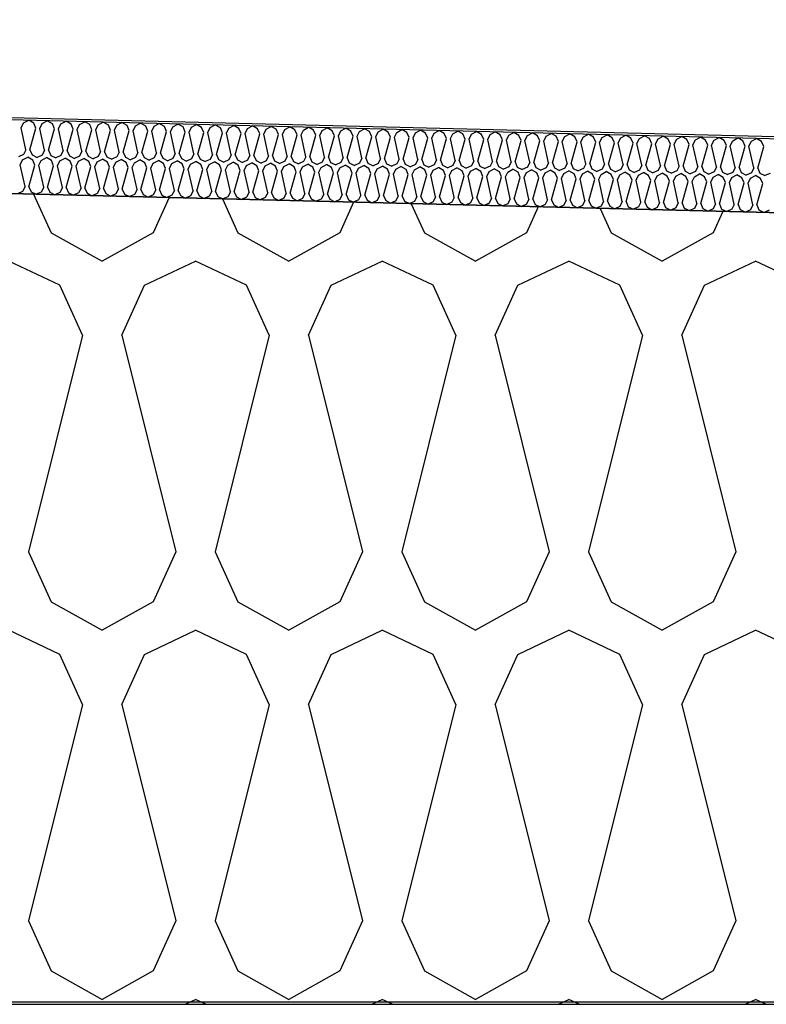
# Model space of a CAD drawing. Header units: millimetres. Extents: x -20520 to 12860, y -2780 to 10870.
# Tile 109 of 147: x -5104 to -4800, y 6472 to 6872. Entities that reach past the tile are written whole.
import ezdxf

# ---------------------------------------------------------------- set-up
doc = ezdxf.new("R2010")
doc.units = ezdxf.units.MM
doc.header["$LTSCALE"] = 0.5
doc.header["$MEASUREMENT"] = 0
doc.linetypes.add('PLINE', pattern=[0])
for name, color, linetype in [('0(Nye konstruksjoner)', 7, 'Continuous'), ('26-- Yttertak (Skravur)(Nye konstruksjoner)', 7, 'Continuous'), ('262- Taktekking (Skravur)(Nye konstruksjoner)', 7, 'Continuous'), ('858- Detaljer(Nye konstruksjoner)', 7, 'Continuous')]:
    doc.layers.add(name, color=color, linetype=linetype)
doc.linetypes.add('Membran', pattern='A,0,[2,A-2607.160 Prinsippsnitt fløy F1.Shx,S=0.253968,R=0,X=0,Y=0],-32,0', length=32)

# ---------------------------------------------------------------- blocks, each defined once
blk = doc.blocks.new('*X13')
at = {"layer": '26-- Yttertak (Skravur)(Nye konstruksjoner)', "linetype": 'PLINE'}
for p, q in [((-5098.06, 6801.19), (-5090.95, 6785.56)), ((-5043.02, 6799.82), (-5049.5, 6785.56)), ((-5021.31, 6799.27), (-5015.07, 6785.56)), ((-4967.99, 6797.94), (-4973.62, 6785.56)), ((-4944.55, 6797.35), (-4939.19, 6785.56)), ((-4892.97, 6796.06), (-4897.74, 6785.56)), ((-4867.8, 6795.44), (-4863.31, 6785.56)), ((-4817.94, 6794.19), (-4821.87, 6785.56)), ((-5090.95, 6785.56), (-5070.22, 6774)), ((-5049.5, 6785.56), (-5070.22, 6774)), ((-5015.07, 6785.56), (-4994.35, 6774)), ((-4973.62, 6785.56), (-4994.35, 6774)), ((-4939.19, 6785.56), (-4918.47, 6774)), ((-4897.74, 6785.56), (-4918.47, 6774)), ((-4863.31, 6785.56), (-4842.59, 6774)), ((-4821.87, 6785.56), (-4842.59, 6774)), ((-5087.44, 6764.19), (-5108.16, 6774)), ((-5053.01, 6764.19), (-5032.28, 6774)), ((-5011.56, 6764.19), (-5032.28, 6774)), ((-4977.13, 6764.19), (-4956.41, 6774)), ((-4935.68, 6764.19), (-4956.41, 6774)), ((-4901.25, 6764.19), (-4880.53, 6774)), ((-4859.81, 6764.19), (-4880.53, 6774)), ((-4825.37, 6764.19), (-4804.65, 6774)), ((-4783.93, 6764.19), (-4804.65, 6774)), ((-5078.2, 6743.87), (-5087.44, 6764.19)), ((-5062.25, 6743.87), (-5053.01, 6764.19)), ((-5002.32, 6743.87), (-5011.56, 6764.19)), ((-4986.37, 6743.87), (-4977.13, 6764.19)), ((-4926.44, 6743.87), (-4935.68, 6764.19)), ((-4910.5, 6743.87), (-4901.25, 6764.19)), ((-4850.56, 6743.87), (-4859.81, 6764.19)), ((-4834.62, 6743.87), (-4825.37, 6764.19)), ((-5078.2, 6743.87), (-5100.19, 6655.88)), ((-5062.25, 6743.87), (-5040.26, 6655.88)), ((-5002.32, 6743.87), (-5024.31, 6655.88)), ((-4986.37, 6743.87), (-4964.38, 6655.88)), ((-4926.44, 6743.87), (-4948.43, 6655.88)), ((-4910.5, 6743.87), (-4888.5, 6655.88)), ((-4850.56, 6743.87), (-4872.56, 6655.88)), ((-4834.62, 6743.87), (-4812.62, 6655.88)), ((-5100.19, 6655.88), (-5090.95, 6635.56)), ((-5040.26, 6655.88), (-5049.5, 6635.56)), ((-5024.31, 6655.88), (-5015.07, 6635.56)), ((-4964.38, 6655.88), (-4973.62, 6635.56)), ((-4948.43, 6655.88), (-4939.19, 6635.56)), ((-4888.5, 6655.88), (-4897.74, 6635.56)), ((-4872.56, 6655.88), (-4863.31, 6635.56)), ((-4812.62, 6655.88), (-4821.87, 6635.56)), ((-5090.95, 6635.56), (-5070.22, 6624)), ((-5049.5, 6635.56), (-5070.22, 6624)), ((-5015.07, 6635.56), (-4994.35, 6624)), ((-4973.62, 6635.56), (-4994.35, 6624)), ((-4939.19, 6635.56), (-4918.47, 6624)), ((-4897.74, 6635.56), (-4918.47, 6624)), ((-4863.31, 6635.56), (-4842.59, 6624)), ((-4821.87, 6635.56), (-4842.59, 6624)), ((-5087.44, 6614.19), (-5108.16, 6624)), ((-5053.01, 6614.19), (-5032.28, 6624)), ((-5011.56, 6614.19), (-5032.28, 6624)), ((-4977.13, 6614.19), (-4956.41, 6624)), ((-4935.68, 6614.19), (-4956.41, 6624)), ((-4901.25, 6614.19), (-4880.53, 6624)), ((-4859.81, 6614.19), (-4880.53, 6624)), ((-4825.37, 6614.19), (-4804.65, 6624)), ((-4783.93, 6614.19), (-4804.65, 6624)), ((-5078.2, 6593.87), (-5087.44, 6614.19)), ((-5062.25, 6593.87), (-5053.01, 6614.19)), ((-5002.32, 6593.87), (-5011.56, 6614.19)), ((-4986.37, 6593.87), (-4977.13, 6614.19)), ((-4926.44, 6593.87), (-4935.68, 6614.19)), ((-4910.5, 6593.87), (-4901.25, 6614.19)), ((-4850.56, 6593.87), (-4859.81, 6614.19)), ((-4834.62, 6593.87), (-4825.37, 6614.19)), ((-5078.2, 6593.87), (-5100.19, 6505.88)), ((-5062.25, 6593.87), (-5040.26, 6505.88)), ((-5002.32, 6593.87), (-5024.31, 6505.88)), ((-4986.37, 6593.87), (-4964.38, 6505.88)), ((-4926.44, 6593.87), (-4948.43, 6505.88)), ((-4910.5, 6593.87), (-4888.5, 6505.88)), ((-4850.56, 6593.87), (-4872.56, 6505.88)), ((-4834.62, 6593.87), (-4812.62, 6505.88)), ((-5100.19, 6505.88), (-5090.95, 6485.56)), ((-5040.26, 6505.88), (-5049.5, 6485.56)), ((-5024.31, 6505.88), (-5015.07, 6485.56)), ((-4964.38, 6505.88), (-4973.62, 6485.56)), ((-4948.43, 6505.88), (-4939.19, 6485.56)), ((-4888.5, 6505.88), (-4897.74, 6485.56)), ((-4872.56, 6505.88), (-4863.31, 6485.56)), ((-4812.62, 6505.88), (-4821.87, 6485.56)), ((-5090.95, 6485.56), (-5070.22, 6474)), ((-5049.5, 6485.56), (-5070.22, 6474)), ((-5015.07, 6485.56), (-4994.35, 6474)), ((-4973.62, 6485.56), (-4994.35, 6474)), ((-4939.19, 6485.56), (-4918.47, 6474)), ((-4897.74, 6485.56), (-4918.47, 6474)), ((-4863.31, 6485.56), (-4842.59, 6474)), ((-4821.87, 6485.56), (-4842.59, 6474)), ((-5036.51, 6472), (-5032.28, 6474)), ((-5028.06, 6472), (-5032.28, 6474)), ((-4960.63, 6472), (-4956.41, 6474)), ((-4952.18, 6472), (-4956.41, 6474)), ((-4884.75, 6472), (-4880.53, 6474)), ((-4876.3, 6472), (-4880.53, 6474)), ((-4808.87, 6472), (-4804.65, 6474)), ((-4800.42, 6472), (-4804.65, 6474))]:
    blk.add_line(p, q, dxfattribs=at)
blk = doc.blocks.new('*X23')
at = {"layer": '262- Taktekking (Skravur)(Nye konstruksjoner)', "linetype": 'PLINE'}
for p, q in [((-5102.18, 6830.15), (-5100.08, 6831.25)), ((-5098.04, 6830.04), (-5100.08, 6831.25)), ((-5094.6, 6829.96), (-5092.5, 6831.06)), ((-5090.45, 6829.85), (-5092.5, 6831.06)), ((-5087.01, 6829.77), (-5084.91, 6830.87)), ((-5082.87, 6829.66), (-5084.91, 6830.87)), ((-5079.43, 6829.58), (-5077.32, 6830.68)), ((-5075.28, 6829.48), (-5077.32, 6830.68)), ((-5071.84, 6829.39), (-5069.74, 6830.49)), ((-5067.7, 6829.29), (-5069.74, 6830.49)), ((-5064.25, 6829.2), (-5062.15, 6830.3)), ((-5060.11, 6829.1), (-5062.15, 6830.3)), ((-5103.16, 6828.14), (-5102.18, 6830.15)), ((-5101.18, 6819.29), (-5103.16, 6828.14)), ((-5099.58, 6819.25), (-5097.17, 6827.99)), ((-5097.17, 6827.99), (-5098.04, 6830.04)), ((-5095.57, 6827.95), (-5094.6, 6829.96)), ((-5093.59, 6819.1), (-5095.57, 6827.95)), ((-5092, 6819.06), (-5089.58, 6827.8)), ((-5089.58, 6827.8), (-5090.45, 6829.85)), ((-5087.99, 6827.76), (-5087.01, 6829.77)), ((-5086.01, 6818.91), (-5087.99, 6827.76)), ((-5084.41, 6818.87), (-5081.99, 6827.61)), ((-5081.99, 6827.61), (-5082.87, 6829.66)), ((-5080.4, 6827.57), (-5079.43, 6829.58)), ((-5078.42, 6818.72), (-5080.4, 6827.57)), ((-5076.83, 6818.68), (-5074.41, 6827.42)), ((-5074.41, 6827.42), (-5075.28, 6829.48)), ((-5072.81, 6827.38), (-5071.84, 6829.39)), ((-5070.84, 6818.53), (-5072.81, 6827.38)), ((-5069.24, 6818.49), (-5066.82, 6827.23)), ((-5066.82, 6827.23), (-5067.7, 6829.29)), ((-5065.23, 6827.19), (-5064.25, 6829.2)), ((-5063.25, 6818.34), (-5065.23, 6827.19)), ((-5061.66, 6818.3), (-5059.24, 6827.04)), ((-5059.24, 6827.04), (-5060.11, 6829.1)), ((-5057.64, 6827), (-5056.67, 6829.01)), ((-5055.66, 6818.15), (-5057.64, 6827)), ((-5056.67, 6829.01), (-5054.57, 6830.11)), ((-5052.53, 6828.91), (-5054.57, 6830.11)), ((-5054.07, 6818.11), (-5051.65, 6826.85)), ((-5051.65, 6826.85), (-5052.53, 6828.91)), ((-5050.06, 6826.81), (-5049.08, 6828.82)), ((-5048.08, 6817.96), (-5050.06, 6826.81)), ((-5049.08, 6828.82), (-5046.98, 6829.92)), ((-5044.94, 6828.72), (-5046.98, 6829.92)), ((-5046.49, 6817.92), (-5044.07, 6826.66)), ((-5044.07, 6826.66), (-5044.94, 6828.72)), ((-5042.47, 6826.62), (-5041.5, 6828.63)), ((-5040.49, 6817.77), (-5042.47, 6826.62)), ((-5041.5, 6828.63), (-5039.4, 6829.73)), ((-5037.35, 6828.53), (-5039.4, 6829.73)), ((-5038.9, 6817.73), (-5036.48, 6826.47)), ((-5036.48, 6826.47), (-5037.35, 6828.53)), ((-5034.89, 6826.43), (-5033.91, 6828.44)), ((-5032.91, 6817.58), (-5034.89, 6826.43)), ((-5033.91, 6828.44), (-5031.81, 6829.55)), ((-5029.77, 6828.34), (-5031.81, 6829.55)), ((-5031.31, 6817.54), (-5028.9, 6826.28)), ((-5028.9, 6826.28), (-5029.77, 6828.34)), ((-5027.3, 6826.24), (-5026.33, 6828.25)), ((-5025.32, 6817.39), (-5027.3, 6826.24)), ((-5026.33, 6828.25), (-5024.23, 6829.36)), ((-5022.18, 6828.15), (-5024.23, 6829.36)), ((-5021.31, 6826.09), (-5022.18, 6828.15)), ((-5019.72, 6826.05), (-5018.74, 6828.06)), ((-5018.74, 6828.06), (-5016.64, 6829.17)), ((-5014.6, 6827.96), (-5016.64, 6829.17)), ((-5013.72, 6825.9), (-5014.6, 6827.96)), ((-5012.13, 6825.86), (-5011.16, 6827.87)), ((-5011.16, 6827.87), (-5009.05, 6828.98)), ((-5007.01, 6827.77), (-5009.05, 6828.98)), ((-5006.14, 6825.71), (-5007.01, 6827.77)), ((-5004.55, 6825.67), (-5003.57, 6827.68)), ((-5003.57, 6827.68), (-5001.47, 6828.79)), ((-4999.43, 6827.58), (-5001.47, 6828.79)), ((-4998.55, 6825.52), (-4999.43, 6827.58)), ((-4996.96, 6825.48), (-4995.98, 6827.49)), ((-4995.98, 6827.49), (-4993.88, 6828.6)), ((-4991.84, 6827.39), (-4993.88, 6828.6)), ((-4990.97, 6825.33), (-4991.84, 6827.39)), ((-4989.37, 6825.29), (-4988.4, 6827.3)), ((-4988.4, 6827.3), (-4986.3, 6828.41)), ((-4984.26, 6827.2), (-4986.3, 6828.41)), ((-4983.38, 6825.15), (-4984.26, 6827.2)), ((-4981.79, 6825.11), (-4980.81, 6827.11)), ((-4980.81, 6827.11), (-4978.71, 6828.22)), ((-4976.67, 6827.01), (-4978.71, 6828.22)), ((-4975.8, 6824.96), (-4976.67, 6827.01)), ((-4974.2, 6824.92), (-4973.23, 6826.92)), ((-4973.23, 6826.92), (-4971.13, 6828.03)), ((-4969.08, 6826.82), (-4971.13, 6828.03)), ((-4968.21, 6824.77), (-4969.08, 6826.82)), ((-4966.62, 6824.73), (-4965.64, 6826.73)), ((-4965.64, 6826.73), (-4963.54, 6827.84)), ((-4961.5, 6826.63), (-4963.54, 6827.84)), ((-4960.63, 6824.58), (-4961.5, 6826.63)), ((-4959.03, 6824.54), (-4958.06, 6826.54)), ((-4958.06, 6826.54), (-4955.96, 6827.65)), ((-4953.91, 6826.44), (-4955.96, 6827.65)), ((-4953.04, 6824.39), (-4953.91, 6826.44)), ((-4951.45, 6824.35), (-4950.47, 6826.35)), ((-4950.47, 6826.35), (-4948.37, 6827.46)), ((-4946.33, 6826.25), (-4948.37, 6827.46)), ((-4945.45, 6824.2), (-4946.33, 6826.25)), ((-4942.89, 6826.17), (-4940.79, 6827.27)), ((-4938.74, 6826.06), (-4940.79, 6827.27)), ((-4935.3, 6825.98), (-4933.2, 6827.08)), ((-4931.16, 6825.87), (-4933.2, 6827.08)), ((-4927.71, 6825.79), (-4925.61, 6826.89)), ((-4923.57, 6825.68), (-4925.61, 6826.89)), ((-4920.13, 6825.6), (-4918.03, 6826.7)), ((-4915.99, 6825.49), (-4918.03, 6826.7)), ((-4912.54, 6825.41), (-4910.44, 6826.51)), ((-4908.4, 6825.3), (-4910.44, 6826.51)), ((-4904.96, 6825.22), (-4902.86, 6826.32)), ((-4900.81, 6825.11), (-4902.86, 6826.32)), ((-5023.73, 6817.35), (-5021.31, 6826.09)), ((-5017.74, 6817.2), (-5019.72, 6826.05)), ((-5016.14, 6817.16), (-5013.72, 6825.9)), ((-5010.15, 6817.01), (-5012.13, 6825.86)), ((-5008.56, 6816.97), (-5006.14, 6825.71)), ((-5002.57, 6816.82), (-5004.55, 6825.67)), ((-5000.97, 6816.78), (-4998.55, 6825.52)), ((-4994.98, 6816.63), (-4996.96, 6825.48)), ((-4993.39, 6816.59), (-4990.97, 6825.33)), ((-4987.39, 6816.44), (-4989.37, 6825.29)), ((-4985.8, 6816.4), (-4983.38, 6825.15)), ((-4979.81, 6816.25), (-4981.79, 6825.11)), ((-4978.22, 6816.21), (-4975.8, 6824.96)), ((-4972.22, 6816.06), (-4974.2, 6824.92)), ((-4970.63, 6816.02), (-4968.21, 6824.77)), ((-4964.64, 6815.87), (-4966.62, 6824.73)), ((-4963.04, 6815.83), (-4960.63, 6824.58)), ((-4957.05, 6815.69), (-4959.03, 6824.54)), ((-4955.46, 6815.65), (-4953.04, 6824.39)), ((-4949.47, 6815.5), (-4951.45, 6824.35)), ((-4947.87, 6815.46), (-4945.45, 6824.2)), ((-4943.86, 6824.16), (-4942.89, 6826.17)), ((-4941.88, 6815.31), (-4943.86, 6824.16)), ((-4940.29, 6815.27), (-4937.87, 6824.01)), ((-4937.87, 6824.01), (-4938.74, 6826.06)), ((-4936.28, 6823.97), (-4935.3, 6825.98)), ((-4934.3, 6815.12), (-4936.28, 6823.97)), ((-4932.7, 6815.08), (-4930.28, 6823.82)), ((-4930.28, 6823.82), (-4931.16, 6825.87)), ((-4928.69, 6823.78), (-4927.71, 6825.79)), ((-4926.71, 6814.93), (-4928.69, 6823.78)), ((-4925.12, 6814.89), (-4922.7, 6823.63)), ((-4922.7, 6823.63), (-4923.57, 6825.68)), ((-4921.1, 6823.59), (-4920.13, 6825.6)), ((-4919.13, 6814.74), (-4921.1, 6823.59)), ((-4917.53, 6814.7), (-4915.11, 6823.44)), ((-4915.11, 6823.44), (-4915.99, 6825.49)), ((-4913.52, 6823.4), (-4912.54, 6825.41)), ((-4911.54, 6814.55), (-4913.52, 6823.4)), ((-4909.95, 6814.51), (-4907.53, 6823.25)), ((-4907.53, 6823.25), (-4908.4, 6825.3)), ((-4905.93, 6823.21), (-4904.96, 6825.22)), ((-4903.95, 6814.36), (-4905.93, 6823.21)), ((-4902.36, 6814.32), (-4899.94, 6823.06)), ((-4899.94, 6823.06), (-4900.81, 6825.11)), ((-4898.35, 6823.02), (-4897.37, 6825.03)), ((-4896.37, 6814.17), (-4898.35, 6823.02)), ((-4897.37, 6825.03), (-4895.27, 6826.13)), ((-4893.23, 6824.92), (-4895.27, 6826.13)), ((-4894.77, 6814.13), (-4892.36, 6822.87)), ((-4892.36, 6822.87), (-4893.23, 6824.92)), ((-4890.76, 6822.83), (-4889.79, 6824.84)), ((-4888.78, 6813.98), (-4890.76, 6822.83)), ((-4889.79, 6824.84), (-4887.69, 6825.94)), ((-4885.64, 6824.73), (-4887.69, 6825.94)), ((-4887.19, 6813.94), (-4884.77, 6822.68)), ((-4884.77, 6822.68), (-4885.64, 6824.73)), ((-4883.18, 6822.64), (-4882.2, 6824.65)), ((-4881.2, 6813.79), (-4883.18, 6822.64)), ((-4882.2, 6824.65), (-4880.1, 6825.75)), ((-4878.06, 6824.54), (-4880.1, 6825.75)), ((-4879.6, 6813.75), (-4877.18, 6822.49)), ((-4877.18, 6822.49), (-4878.06, 6824.54)), ((-4875.59, 6822.45), (-4874.62, 6824.46)), ((-4873.61, 6813.6), (-4875.59, 6822.45)), ((-4874.62, 6824.46), (-4872.52, 6825.56)), ((-4870.47, 6824.35), (-4872.52, 6825.56)), ((-4872.02, 6813.56), (-4869.6, 6822.3)), ((-4869.6, 6822.3), (-4870.47, 6824.35)), ((-4868.01, 6822.26), (-4867.03, 6824.27)), ((-4866.03, 6813.41), (-4868.01, 6822.26)), ((-4867.03, 6824.27), (-4864.93, 6825.37)), ((-4862.89, 6824.17), (-4864.93, 6825.37)), ((-4862.01, 6822.11), (-4862.89, 6824.17)), ((-4860.42, 6822.07), (-4859.44, 6824.08)), ((-4859.44, 6824.08), (-4857.34, 6825.18)), ((-4855.3, 6823.98), (-4857.34, 6825.18)), ((-4854.43, 6821.92), (-4855.3, 6823.98)), ((-4852.83, 6821.88), (-4851.86, 6823.89)), ((-4851.86, 6823.89), (-4849.76, 6824.99)), ((-4847.72, 6823.79), (-4849.76, 6824.99)), ((-4846.84, 6821.73), (-4847.72, 6823.79)), ((-4845.25, 6821.69), (-4844.27, 6823.7)), ((-4844.27, 6823.7), (-4842.17, 6824.8)), ((-4840.13, 6823.6), (-4842.17, 6824.8)), ((-4839.26, 6821.54), (-4840.13, 6823.6)), ((-4837.66, 6821.5), (-4836.69, 6823.51)), ((-4836.69, 6823.51), (-4834.59, 6824.61)), ((-4832.55, 6823.41), (-4834.59, 6824.61)), ((-4831.67, 6821.35), (-4832.55, 6823.41)), ((-4830.08, 6821.31), (-4829.1, 6823.32)), ((-4829.1, 6823.32), (-4827, 6824.43)), ((-4824.96, 6823.22), (-4827, 6824.43)), ((-4824.09, 6821.16), (-4824.96, 6823.22)), ((-4822.49, 6821.12), (-4821.52, 6823.13)), ((-4821.52, 6823.13), (-4819.42, 6824.24)), ((-4817.37, 6823.03), (-4819.42, 6824.24)), ((-4816.5, 6820.97), (-4817.37, 6823.03)), ((-4814.91, 6820.93), (-4813.93, 6822.94)), ((-4813.93, 6822.94), (-4811.83, 6824.05)), ((-4809.79, 6822.84), (-4811.83, 6824.05)), ((-4808.91, 6820.78), (-4809.79, 6822.84)), ((-4807.32, 6820.74), (-4806.35, 6822.75)), ((-4806.35, 6822.75), (-4804.25, 6823.86)), ((-4802.2, 6822.65), (-4804.25, 6823.86)), ((-4801.33, 6820.59), (-4802.2, 6822.65)), ((-5101.18, 6819.29), (-5102.15, 6817.28)), ((-5099.58, 6819.25), (-5098.71, 6817.19)), ((-5093.59, 6819.1), (-5094.57, 6817.09)), ((-5092, 6819.06), (-5091.12, 6817)), ((-5086.01, 6818.91), (-5086.98, 6816.9)), ((-5084.41, 6818.87), (-5083.54, 6816.81)), ((-5078.42, 6818.72), (-5079.4, 6816.71)), ((-5076.83, 6818.68), (-5075.95, 6816.63)), ((-5070.84, 6818.53), (-5071.81, 6816.52)), ((-5069.24, 6818.49), (-5068.37, 6816.44)), ((-5063.25, 6818.34), (-5064.23, 6816.33)), ((-5061.66, 6818.3), (-5060.78, 6816.25)), ((-4864.43, 6813.37), (-4862.01, 6822.11)), ((-4858.44, 6813.22), (-4860.42, 6822.07)), ((-4856.85, 6813.18), (-4854.43, 6821.92)), ((-4850.86, 6813.03), (-4852.83, 6821.88)), ((-4849.26, 6812.99), (-4846.84, 6821.73)), ((-4843.27, 6812.84), (-4845.25, 6821.69)), ((-4841.68, 6812.8), (-4839.26, 6821.54)), ((-4835.68, 6812.65), (-4837.66, 6821.5)), ((-4834.09, 6812.61), (-4831.67, 6821.35)), ((-4828.1, 6812.46), (-4830.08, 6821.31)), ((-4826.51, 6812.42), (-4824.09, 6821.16)), ((-4820.51, 6812.27), (-4822.49, 6821.12)), ((-4818.92, 6812.23), (-4816.5, 6820.97)), ((-4812.93, 6812.08), (-4814.91, 6820.93)), ((-4811.33, 6812.04), (-4808.91, 6820.78)), ((-4805.34, 6811.89), (-4807.32, 6820.74)), ((-4803.75, 6811.85), (-4801.33, 6820.59)), ((-5102.15, 6817.28), (-5104.25, 6816.35)), ((-5103.53, 6813.14), (-5102.56, 6815.15)), ((-5102.56, 6815.15), (-5100.46, 6816.26)), ((-5098.41, 6815.05), (-5100.46, 6816.26)), ((-5098.71, 6817.19), (-5096.66, 6816.16)), ((-5097.54, 6812.99), (-5098.41, 6815.05)), ((-5094.57, 6817.09), (-5096.66, 6816.16)), ((-5095.95, 6812.95), (-5094.97, 6814.96)), ((-5094.97, 6814.96), (-5092.87, 6816.07)), ((-5090.83, 6814.86), (-5092.87, 6816.07)), ((-5091.12, 6817), (-5089.08, 6815.97)), ((-5089.95, 6812.8), (-5090.83, 6814.86)), ((-5086.98, 6816.9), (-5089.08, 6815.97)), ((-5088.36, 6812.76), (-5087.39, 6814.77)), ((-5087.39, 6814.77), (-5085.29, 6815.88)), ((-5083.24, 6814.67), (-5085.29, 6815.88)), ((-5083.54, 6816.81), (-5081.49, 6815.78)), ((-5082.37, 6812.62), (-5083.24, 6814.67)), ((-5079.4, 6816.71), (-5081.49, 6815.78)), ((-5080.78, 6812.58), (-5079.8, 6814.58)), ((-5079.8, 6814.58), (-5077.7, 6815.69)), ((-5075.66, 6814.48), (-5077.7, 6815.69)), ((-5075.95, 6816.63), (-5073.91, 6815.59)), ((-5074.78, 6812.43), (-5075.66, 6814.48)), ((-5071.81, 6816.52), (-5073.91, 6815.59)), ((-5073.19, 6812.39), (-5072.21, 6814.39)), ((-5072.21, 6814.39), (-5070.11, 6815.5)), ((-5068.07, 6814.29), (-5070.11, 6815.5)), ((-5068.37, 6816.44), (-5066.32, 6815.4)), ((-5067.2, 6812.24), (-5068.07, 6814.29)), ((-5064.23, 6816.33), (-5066.32, 6815.4)), ((-5065.6, 6812.2), (-5064.63, 6814.2)), ((-5064.63, 6814.2), (-5062.53, 6815.31)), ((-5060.49, 6814.1), (-5062.53, 6815.31)), ((-5060.78, 6816.25), (-5058.74, 6815.21)), ((-5056.64, 6816.14), (-5058.74, 6815.21)), ((-5057.04, 6814.01), (-5054.94, 6815.12)), ((-5055.66, 6818.15), (-5056.64, 6816.14)), ((-5052.9, 6813.91), (-5054.94, 6815.12)), ((-5054.07, 6818.11), (-5053.2, 6816.06)), ((-5053.2, 6816.06), (-5051.15, 6815.02)), ((-5049.05, 6815.95), (-5051.15, 6815.02)), ((-5049.46, 6813.82), (-5047.36, 6814.93)), ((-5048.08, 6817.96), (-5049.05, 6815.95)), ((-5045.31, 6813.72), (-5047.36, 6814.93)), ((-5046.49, 6817.92), (-5045.61, 6815.87)), ((-5045.61, 6815.87), (-5043.56, 6814.83)), ((-5041.47, 6815.76), (-5043.56, 6814.83)), ((-5041.87, 6813.64), (-5039.77, 6814.74)), ((-5040.49, 6817.77), (-5041.47, 6815.76)), ((-5037.73, 6813.53), (-5039.77, 6814.74)), ((-5038.9, 6817.73), (-5038.03, 6815.68)), ((-5038.03, 6815.68), (-5035.98, 6814.64)), ((-5033.88, 6815.57), (-5035.98, 6814.64)), ((-5034.29, 6813.45), (-5032.19, 6814.55)), ((-5032.91, 6817.58), (-5033.88, 6815.57)), ((-5030.14, 6813.34), (-5032.19, 6814.55)), ((-5031.31, 6817.54), (-5030.44, 6815.49)), ((-5030.44, 6815.49), (-5028.39, 6814.46)), ((-5026.3, 6815.38), (-5028.39, 6814.46)), ((-5026.7, 6813.26), (-5024.6, 6814.36)), ((-5025.32, 6817.39), (-5026.3, 6815.38)), ((-5022.56, 6813.15), (-5024.6, 6814.36)), ((-5023.73, 6817.35), (-5022.86, 6815.3)), ((-5022.86, 6815.3), (-5020.81, 6814.27)), ((-5018.71, 6815.19), (-5020.81, 6814.27)), ((-5017.74, 6817.2), (-5018.71, 6815.19)), ((-5016.14, 6817.16), (-5015.27, 6815.11)), ((-5015.27, 6815.11), (-5013.22, 6814.08)), ((-5011.13, 6815), (-5013.22, 6814.08)), ((-5010.15, 6817.01), (-5011.13, 6815)), ((-5008.56, 6816.97), (-5007.68, 6814.92)), ((-5007.68, 6814.92), (-5005.64, 6813.89)), ((-5003.54, 6814.81), (-5005.64, 6813.89)), ((-5002.57, 6816.82), (-5003.54, 6814.81)), ((-5000.97, 6816.78), (-5000.1, 6814.73)), ((-5000.1, 6814.73), (-4998.05, 6813.7)), ((-4995.96, 6814.63), (-4998.05, 6813.7)), ((-4994.98, 6816.63), (-4995.96, 6814.63)), ((-4993.39, 6816.59), (-4992.51, 6814.54)), ((-4992.51, 6814.54), (-4990.47, 6813.51)), ((-4988.37, 6814.44), (-4990.47, 6813.51)), ((-4987.39, 6816.44), (-4988.37, 6814.44)), ((-4985.8, 6816.4), (-4984.93, 6814.35)), ((-4984.93, 6814.35), (-4982.88, 6813.32)), ((-4980.78, 6814.25), (-4982.88, 6813.32)), ((-4979.81, 6816.25), (-4980.78, 6814.25)), ((-4978.22, 6816.21), (-4977.34, 6814.16)), ((-4972.22, 6816.06), (-4973.2, 6814.06)), ((-4970.63, 6816.02), (-4969.76, 6813.97)), ((-4964.64, 6815.87), (-4965.61, 6813.87)), ((-4963.04, 6815.83), (-4962.17, 6813.78)), ((-4957.05, 6815.69), (-4958.03, 6813.68)), ((-4955.46, 6815.65), (-4954.59, 6813.59)), ((-4949.47, 6815.5), (-4950.44, 6813.49)), ((-4947.87, 6815.46), (-4947, 6813.4)), ((-4941.88, 6815.31), (-4942.86, 6813.3)), ((-4940.29, 6815.27), (-4939.41, 6813.21)), ((-4934.3, 6815.12), (-4935.27, 6813.11)), ((-4932.7, 6815.08), (-4931.83, 6813.02)), ((-4926.71, 6814.93), (-4927.69, 6812.92)), ((-4925.12, 6814.89), (-4924.24, 6812.83)), ((-4919.13, 6814.74), (-4920.1, 6812.73)), ((-4917.53, 6814.7), (-4916.66, 6812.64)), ((-4911.54, 6814.55), (-4912.51, 6812.54)), ((-4909.95, 6814.51), (-4909.07, 6812.45)), ((-4903.95, 6814.36), (-4904.93, 6812.35)), ((-4902.36, 6814.32), (-4901.49, 6812.26)), ((-5101.55, 6804.29), (-5103.53, 6813.14)), ((-5099.96, 6804.25), (-5097.54, 6812.99)), ((-5093.97, 6804.1), (-5095.95, 6812.95)), ((-5092.37, 6804.06), (-5089.95, 6812.8)), ((-5086.38, 6803.91), (-5088.36, 6812.76)), ((-5084.79, 6803.87), (-5082.37, 6812.62)), ((-5078.8, 6803.72), (-5080.78, 6812.58)), ((-5077.2, 6803.68), (-5074.78, 6812.43)), ((-5071.21, 6803.53), (-5073.19, 6812.39)), ((-5069.62, 6803.49), (-5067.2, 6812.24)), ((-5063.62, 6803.34), (-5065.6, 6812.2)), ((-5062.03, 6803.3), (-5059.61, 6812.05)), ((-5059.61, 6812.05), (-5060.49, 6814.1)), ((-5058.02, 6812.01), (-5057.04, 6814.01)), ((-5056.04, 6803.16), (-5058.02, 6812.01)), ((-5054.45, 6803.12), (-5052.03, 6811.86)), ((-5052.03, 6811.86), (-5052.9, 6813.91)), ((-5050.43, 6811.82), (-5049.46, 6813.82)), ((-5048.45, 6802.97), (-5050.43, 6811.82)), ((-5046.86, 6802.93), (-5044.44, 6811.67)), ((-5044.44, 6811.67), (-5045.31, 6813.72)), ((-5042.85, 6811.63), (-5041.87, 6813.64)), ((-5040.87, 6802.78), (-5042.85, 6811.63)), ((-5039.27, 6802.74), (-5036.86, 6811.48)), ((-5036.86, 6811.48), (-5037.73, 6813.53)), ((-5035.26, 6811.44), (-5034.29, 6813.45)), ((-5033.28, 6802.59), (-5035.26, 6811.44)), ((-5031.69, 6802.55), (-5029.27, 6811.29)), ((-5029.27, 6811.29), (-5030.14, 6813.34)), ((-5027.68, 6811.25), (-5026.7, 6813.26)), ((-5025.7, 6802.4), (-5027.68, 6811.25)), ((-5024.1, 6802.36), (-5021.68, 6811.1)), ((-5021.68, 6811.1), (-5022.56, 6813.15)), ((-5020.09, 6811.06), (-5019.12, 6813.07)), ((-5018.11, 6802.21), (-5020.09, 6811.06)), ((-5019.12, 6813.07), (-5017.02, 6814.17)), ((-5014.97, 6812.96), (-5017.02, 6814.17)), ((-5016.52, 6802.17), (-5014.1, 6810.91)), ((-5014.1, 6810.91), (-5014.97, 6812.96)), ((-5012.51, 6810.87), (-5011.53, 6812.88)), ((-5010.53, 6802.02), (-5012.51, 6810.87)), ((-5011.53, 6812.88), (-5009.43, 6813.98)), ((-5007.39, 6812.77), (-5009.43, 6813.98)), ((-5008.93, 6801.98), (-5006.51, 6810.72)), ((-5006.51, 6810.72), (-5007.39, 6812.77)), ((-5004.92, 6810.68), (-5003.94, 6812.69)), ((-5002.94, 6801.83), (-5004.92, 6810.68)), ((-5003.94, 6812.69), (-5001.84, 6813.79)), ((-4999.8, 6812.58), (-5001.84, 6813.79)), ((-5001.35, 6801.79), (-4998.93, 6810.53)), ((-4998.93, 6810.53), (-4999.8, 6812.58)), ((-4997.33, 6810.49), (-4996.36, 6812.5)), ((-4995.36, 6801.64), (-4997.33, 6810.49)), ((-4996.36, 6812.5), (-4994.26, 6813.6)), ((-4992.22, 6812.39), (-4994.26, 6813.6)), ((-4993.76, 6801.6), (-4991.34, 6810.34)), ((-4991.34, 6810.34), (-4992.22, 6812.39)), ((-4989.75, 6810.3), (-4988.77, 6812.31)), ((-4987.77, 6801.45), (-4989.75, 6810.3)), ((-4988.77, 6812.31), (-4986.67, 6813.41)), ((-4984.63, 6812.2), (-4986.67, 6813.41)), ((-4983.76, 6810.15), (-4984.63, 6812.2)), ((-4982.16, 6810.11), (-4981.19, 6812.12)), ((-4981.19, 6812.12), (-4979.09, 6813.22)), ((-4977.05, 6812.01), (-4979.09, 6813.22)), ((-4977.34, 6814.16), (-4975.29, 6813.13)), ((-4976.17, 6809.96), (-4977.05, 6812.01)), ((-4973.2, 6814.06), (-4975.29, 6813.13)), ((-4974.58, 6809.92), (-4973.6, 6811.93)), ((-4973.6, 6811.93), (-4971.5, 6813.03)), ((-4969.46, 6811.82), (-4971.5, 6813.03)), ((-4969.76, 6813.97), (-4967.71, 6812.94)), ((-4968.59, 6809.77), (-4969.46, 6811.82)), ((-4965.61, 6813.87), (-4967.71, 6812.94)), ((-4966.99, 6809.73), (-4966.02, 6811.74)), ((-4966.02, 6811.74), (-4963.92, 6812.84)), ((-4961.87, 6811.64), (-4963.92, 6812.84)), ((-4962.17, 6813.78), (-4960.12, 6812.75)), ((-4961, 6809.58), (-4961.87, 6811.64)), ((-4958.03, 6813.68), (-4960.12, 6812.75)), ((-4959.41, 6809.54), (-4958.43, 6811.55)), ((-4958.43, 6811.55), (-4956.33, 6812.65)), ((-4954.29, 6811.45), (-4956.33, 6812.65)), ((-4954.59, 6813.59), (-4952.54, 6812.56)), ((-4953.41, 6809.39), (-4954.29, 6811.45)), ((-4950.44, 6813.49), (-4952.54, 6812.56)), ((-4951.82, 6809.35), (-4950.85, 6811.36)), ((-4950.85, 6811.36), (-4948.75, 6812.46)), ((-4946.7, 6811.26), (-4948.75, 6812.46)), ((-4947, 6813.4), (-4944.95, 6812.37)), ((-4945.83, 6809.2), (-4946.7, 6811.26)), ((-4942.86, 6813.3), (-4944.95, 6812.37)), ((-4944.24, 6809.16), (-4943.26, 6811.17)), ((-4943.26, 6811.17), (-4941.16, 6812.27)), ((-4939.12, 6811.07), (-4941.16, 6812.27)), ((-4939.41, 6813.21), (-4937.37, 6812.18)), ((-4938.24, 6809.01), (-4939.12, 6811.07)), ((-4935.27, 6813.11), (-4937.37, 6812.18)), ((-4936.65, 6808.97), (-4935.67, 6810.98)), ((-4935.67, 6810.98), (-4933.57, 6812.08)), ((-4931.53, 6810.88), (-4933.57, 6812.08)), ((-4931.83, 6813.02), (-4929.78, 6811.99)), ((-4930.66, 6808.82), (-4931.53, 6810.88)), ((-4927.69, 6812.92), (-4929.78, 6811.99)), ((-4929.06, 6808.78), (-4928.09, 6810.79)), ((-4928.09, 6810.79), (-4925.99, 6811.9)), ((-4923.95, 6810.69), (-4925.99, 6811.9)), ((-4924.24, 6812.83), (-4922.2, 6811.8)), ((-4923.07, 6808.63), (-4923.95, 6810.69)), ((-4920.1, 6812.73), (-4922.2, 6811.8)), ((-4921.48, 6808.59), (-4920.5, 6810.6)), ((-4920.5, 6810.6), (-4918.4, 6811.71)), ((-4916.36, 6810.5), (-4918.4, 6811.71)), ((-4916.66, 6812.64), (-4914.61, 6811.61)), ((-4915.49, 6808.44), (-4916.36, 6810.5)), ((-4912.51, 6812.54), (-4914.61, 6811.61)), ((-4913.89, 6808.4), (-4912.92, 6810.41)), ((-4912.92, 6810.41), (-4910.82, 6811.52)), ((-4908.78, 6810.31), (-4910.82, 6811.52)), ((-4909.07, 6812.45), (-4907.03, 6811.42)), ((-4907.9, 6808.25), (-4908.78, 6810.31)), ((-4904.93, 6812.35), (-4907.03, 6811.42)), ((-4906.31, 6808.21), (-4905.33, 6810.22)), ((-4905.33, 6810.22), (-4903.23, 6811.33)), ((-4901.19, 6810.12), (-4903.23, 6811.33)), ((-4901.49, 6812.26), (-4899.44, 6811.23)), ((-4897.34, 6812.16), (-4899.44, 6811.23)), ((-4897.75, 6810.03), (-4895.65, 6811.14)), ((-4896.37, 6814.17), (-4897.34, 6812.16)), ((-4893.6, 6809.93), (-4895.65, 6811.14)), ((-4894.77, 6814.13), (-4893.9, 6812.07)), ((-4893.9, 6812.07), (-4891.85, 6811.04)), ((-4889.76, 6811.97), (-4891.85, 6811.04)), ((-4890.16, 6809.84), (-4888.06, 6810.95)), ((-4888.78, 6813.98), (-4889.76, 6811.97)), ((-4886.02, 6809.74), (-4888.06, 6810.95)), ((-4887.19, 6813.94), (-4886.32, 6811.88)), ((-4886.32, 6811.88), (-4884.27, 6810.85)), ((-4882.17, 6811.78), (-4884.27, 6810.85)), ((-4882.58, 6809.65), (-4880.48, 6810.76)), ((-4881.2, 6813.79), (-4882.17, 6811.78)), ((-4878.43, 6809.55), (-4880.48, 6810.76)), ((-4879.6, 6813.75), (-4878.73, 6811.69)), ((-4878.73, 6811.69), (-4876.68, 6810.66)), ((-4874.59, 6811.59), (-4876.68, 6810.66)), ((-4874.99, 6809.46), (-4872.89, 6810.57)), ((-4873.61, 6813.6), (-4874.59, 6811.59)), ((-4870.85, 6809.36), (-4872.89, 6810.57)), ((-4872.02, 6813.56), (-4871.14, 6811.5)), ((-4871.14, 6811.5), (-4869.1, 6810.47)), ((-4867, 6811.4), (-4869.1, 6810.47)), ((-4867.41, 6809.27), (-4865.3, 6810.38)), ((-4866.03, 6813.41), (-4867, 6811.4)), ((-4863.26, 6809.17), (-4865.3, 6810.38)), ((-4864.43, 6813.37), (-4863.56, 6811.32)), ((-4863.56, 6811.32), (-4861.51, 6810.28)), ((-4859.42, 6811.21), (-4861.51, 6810.28)), ((-4859.82, 6809.08), (-4857.72, 6810.19)), ((-4858.44, 6813.22), (-4859.42, 6811.21)), ((-4855.68, 6808.98), (-4857.72, 6810.19)), ((-4856.85, 6813.18), (-4855.97, 6811.13)), ((-4855.97, 6811.13), (-4853.93, 6810.09)), ((-4851.83, 6811.02), (-4853.93, 6810.09)), ((-4850.86, 6813.03), (-4851.83, 6811.02)), ((-4849.26, 6812.99), (-4848.39, 6810.94)), ((-4848.39, 6810.94), (-4846.34, 6809.9)), ((-4844.24, 6810.83), (-4846.34, 6809.9)), ((-4843.27, 6812.84), (-4844.24, 6810.83)), ((-4841.68, 6812.8), (-4840.8, 6810.75)), ((-4840.8, 6810.75), (-4838.76, 6809.71)), ((-4836.66, 6810.64), (-4838.76, 6809.71)), ((-4835.68, 6812.65), (-4836.66, 6810.64)), ((-4834.09, 6812.61), (-4833.22, 6810.56)), ((-4833.22, 6810.56), (-4831.17, 6809.52)), ((-4829.07, 6810.45), (-4831.17, 6809.52)), ((-4828.1, 6812.46), (-4829.07, 6810.45)), ((-4826.51, 6812.42), (-4825.63, 6810.37)), ((-4825.63, 6810.37), (-4823.58, 6809.33)), ((-4821.49, 6810.26), (-4823.58, 6809.33)), ((-4820.51, 6812.27), (-4821.49, 6810.26)), ((-4818.92, 6812.23), (-4818.05, 6810.18)), ((-4818.05, 6810.18), (-4816, 6809.15)), ((-4812.93, 6812.08), (-4813.9, 6810.07)), ((-4811.33, 6812.04), (-4810.46, 6809.99)), ((-4805.34, 6811.89), (-4806.32, 6809.88)), ((-4803.75, 6811.85), (-4802.87, 6809.8)), ((-4986.18, 6801.41), (-4983.76, 6810.15)), ((-4980.18, 6801.26), (-4982.16, 6810.11)), ((-4978.59, 6801.22), (-4976.17, 6809.96)), ((-4972.6, 6801.07), (-4974.58, 6809.92)), ((-4971, 6801.03), (-4968.59, 6809.77)), ((-4965.01, 6800.88), (-4966.99, 6809.73)), ((-4963.42, 6800.84), (-4961, 6809.58)), ((-4957.43, 6800.69), (-4959.41, 6809.54)), ((-4955.83, 6800.65), (-4953.41, 6809.39)), ((-4949.84, 6800.5), (-4951.82, 6809.35)), ((-4948.25, 6800.46), (-4945.83, 6809.2)), ((-4942.26, 6800.31), (-4944.24, 6809.16)), ((-4940.66, 6800.27), (-4938.24, 6809.01)), ((-4934.67, 6800.12), (-4936.65, 6808.97)), ((-4933.08, 6800.08), (-4930.66, 6808.82)), ((-4927.09, 6799.93), (-4929.06, 6808.78)), ((-4925.49, 6799.89), (-4923.07, 6808.63)), ((-4919.5, 6799.74), (-4921.48, 6808.59)), ((-4917.91, 6799.7), (-4915.49, 6808.44)), ((-4911.91, 6799.55), (-4913.89, 6808.4)), ((-4910.32, 6799.51), (-4907.9, 6808.25)), ((-4904.33, 6799.36), (-4906.31, 6808.21)), ((-4902.74, 6799.32), (-4900.32, 6808.06)), ((-4900.32, 6808.06), (-4901.19, 6810.12)), ((-4898.72, 6808.02), (-4897.75, 6810.03)), ((-4896.74, 6799.17), (-4898.72, 6808.02)), ((-4895.15, 6799.13), (-4892.73, 6807.87)), ((-4892.73, 6807.87), (-4893.6, 6809.93)), ((-4891.14, 6807.83), (-4890.16, 6809.84)), ((-4889.16, 6798.98), (-4891.14, 6807.83)), ((-4887.56, 6798.94), (-4885.15, 6807.68)), ((-4885.15, 6807.68), (-4886.02, 6809.74)), ((-4883.55, 6807.64), (-4882.58, 6809.65)), ((-4881.57, 6798.79), (-4883.55, 6807.64)), ((-4879.98, 6798.75), (-4877.56, 6807.49)), ((-4877.56, 6807.49), (-4878.43, 6809.55)), ((-4875.97, 6807.46), (-4874.99, 6809.46)), ((-4873.99, 6798.6), (-4875.97, 6807.46)), ((-4872.39, 6798.56), (-4869.97, 6807.31)), ((-4869.97, 6807.31), (-4870.85, 6809.36)), ((-4868.38, 6807.27), (-4867.41, 6809.27)), ((-4866.4, 6798.41), (-4868.38, 6807.27)), ((-4864.81, 6798.37), (-4862.39, 6807.12)), ((-4862.39, 6807.12), (-4863.26, 6809.17)), ((-4860.79, 6807.08), (-4859.82, 6809.08)), ((-4858.82, 6798.22), (-4860.79, 6807.08)), ((-4857.22, 6798.18), (-4854.8, 6806.93)), ((-4854.8, 6806.93), (-4855.68, 6808.98)), ((-4853.21, 6806.89), (-4852.23, 6808.89)), ((-4851.23, 6798.03), (-4853.21, 6806.89)), ((-4852.23, 6808.89), (-4850.13, 6810)), ((-4848.09, 6808.79), (-4850.13, 6810)), ((-4849.64, 6798), (-4847.22, 6806.74)), ((-4847.22, 6806.74), (-4848.09, 6808.79)), ((-4845.62, 6806.7), (-4844.65, 6808.7)), ((-4843.64, 6797.85), (-4845.62, 6806.7)), ((-4844.65, 6808.7), (-4842.55, 6809.81)), ((-4840.51, 6808.6), (-4842.55, 6809.81)), ((-4842.05, 6797.81), (-4839.63, 6806.55)), ((-4839.63, 6806.55), (-4840.51, 6808.6)), ((-4838.04, 6806.51), (-4837.06, 6808.52)), ((-4836.06, 6797.66), (-4838.04, 6806.51)), ((-4837.06, 6808.52), (-4834.96, 6809.62)), ((-4832.92, 6808.41), (-4834.96, 6809.62)), ((-4834.47, 6797.62), (-4832.05, 6806.36)), ((-4832.05, 6806.36), (-4832.92, 6808.41)), ((-4830.45, 6806.32), (-4829.48, 6808.33)), ((-4828.47, 6797.47), (-4830.45, 6806.32)), ((-4829.48, 6808.33), (-4827.38, 6809.43)), ((-4825.33, 6808.22), (-4827.38, 6809.43)), ((-4824.46, 6806.17), (-4825.33, 6808.22)), ((-4822.87, 6806.13), (-4821.89, 6808.14)), ((-4821.89, 6808.14), (-4819.79, 6809.24)), ((-4817.75, 6808.03), (-4819.79, 6809.24)), ((-4816.88, 6805.98), (-4817.75, 6808.03)), ((-4813.9, 6810.07), (-4816, 6809.15)), ((-4815.28, 6805.94), (-4814.31, 6807.95)), ((-4814.31, 6807.95), (-4812.21, 6809.05)), ((-4810.16, 6807.84), (-4812.21, 6809.05)), ((-4810.46, 6809.99), (-4808.41, 6808.96)), ((-4809.29, 6805.79), (-4810.16, 6807.84)), ((-4806.32, 6809.88), (-4808.41, 6808.96)), ((-4807.7, 6805.75), (-4806.72, 6807.76)), ((-4806.72, 6807.76), (-4804.62, 6808.86)), ((-4802.58, 6807.65), (-4804.62, 6808.86)), ((-4802.87, 6809.8), (-4800.83, 6808.77)), ((-4801.7, 6805.6), (-4802.58, 6807.65)), ((-4798.73, 6809.69), (-4800.83, 6808.77)), ((-5102.53, 6802.28), (-5104.62, 6801.36)), ((-5101.55, 6804.29), (-5102.53, 6802.28)), ((-5099.96, 6804.25), (-5099.09, 6802.2)), ((-5099.09, 6802.2), (-5097.04, 6801.17)), ((-5093.97, 6804.1), (-5094.94, 6802.1)), ((-5092.37, 6804.06), (-5091.5, 6802.01)), ((-5086.38, 6803.91), (-5087.36, 6801.91)), ((-5084.79, 6803.87), (-5083.91, 6801.82)), ((-5078.8, 6803.72), (-5079.77, 6801.72)), ((-5077.2, 6803.68), (-5076.33, 6801.63)), ((-5071.21, 6803.53), (-5072.19, 6801.53)), ((-5069.62, 6803.49), (-5068.74, 6801.44)), ((-5063.62, 6803.34), (-5064.6, 6801.34)), ((-5062.03, 6803.3), (-5061.16, 6801.25)), ((-5056.04, 6803.16), (-5057.01, 6801.15)), ((-5054.45, 6803.12), (-5053.57, 6801.06)), ((-5048.45, 6802.97), (-5049.43, 6800.96)), ((-5046.86, 6802.93), (-5045.99, 6800.87)), ((-5040.87, 6802.78), (-5041.84, 6800.77)), ((-5039.27, 6802.74), (-5038.4, 6800.68)), ((-5033.28, 6802.59), (-5034.26, 6800.58)), ((-5031.69, 6802.55), (-5030.82, 6800.49)), ((-5025.7, 6802.4), (-5026.67, 6800.39)), ((-5024.1, 6802.36), (-5023.23, 6800.3)), ((-5018.11, 6802.21), (-5019.09, 6800.2)), ((-4826.88, 6797.43), (-4824.46, 6806.17)), ((-4820.89, 6797.28), (-4822.87, 6806.13)), ((-4819.29, 6797.24), (-4816.88, 6805.98)), ((-4813.3, 6797.09), (-4815.28, 6805.94)), ((-4811.71, 6797.05), (-4809.29, 6805.79)), ((-4805.72, 6796.9), (-4807.7, 6805.75)), ((-4804.12, 6796.86), (-4801.7, 6805.6)), ((-5094.94, 6802.1), (-5097.04, 6801.17)), ((-5091.5, 6802.01), (-5089.45, 6800.98)), ((-5087.36, 6801.91), (-5089.45, 6800.98)), ((-5083.91, 6801.82), (-5081.87, 6800.79)), ((-5079.77, 6801.72), (-5081.87, 6800.79)), ((-5076.33, 6801.63), (-5074.28, 6800.6)), ((-5072.19, 6801.53), (-5074.28, 6800.6)), ((-5068.74, 6801.44), (-5066.7, 6800.41)), ((-5064.6, 6801.34), (-5066.7, 6800.41)), ((-5061.16, 6801.25), (-5059.11, 6800.22)), ((-5057.01, 6801.15), (-5059.11, 6800.22)), ((-5053.57, 6801.06), (-5051.53, 6800.03)), ((-5049.43, 6800.96), (-5051.53, 6800.03)), ((-5045.99, 6800.87), (-5043.94, 6799.84)), ((-5041.84, 6800.77), (-5043.94, 6799.84)), ((-5038.4, 6800.68), (-5036.35, 6799.65)), ((-5034.26, 6800.58), (-5036.35, 6799.65)), ((-5030.82, 6800.49), (-5028.77, 6799.46)), ((-5026.67, 6800.39), (-5028.77, 6799.46)), ((-5023.23, 6800.3), (-5021.18, 6799.27)), ((-5019.09, 6800.2), (-5021.18, 6799.27)), ((-5016.52, 6802.17), (-5015.64, 6800.11)), ((-5015.64, 6800.11), (-5013.6, 6799.08)), ((-5011.5, 6800.01), (-5013.6, 6799.08)), ((-5010.53, 6802.02), (-5011.5, 6800.01)), ((-5008.93, 6801.98), (-5008.06, 6799.92)), ((-5008.06, 6799.92), (-5006.01, 6798.89)), ((-5003.92, 6799.82), (-5006.01, 6798.89)), ((-5002.94, 6801.83), (-5003.92, 6799.82)), ((-5001.35, 6801.79), (-5000.47, 6799.73)), ((-5000.47, 6799.73), (-4998.43, 6798.7)), ((-4996.33, 6799.63), (-4998.43, 6798.7)), ((-4995.36, 6801.64), (-4996.33, 6799.63)), ((-4993.76, 6801.6), (-4992.89, 6799.54)), ((-4992.89, 6799.54), (-4990.84, 6798.51)), ((-4988.74, 6799.44), (-4990.84, 6798.51)), ((-4987.77, 6801.45), (-4988.74, 6799.44)), ((-4986.18, 6801.41), (-4985.3, 6799.35)), ((-4985.3, 6799.35), (-4983.26, 6798.32)), ((-4981.16, 6799.25), (-4983.26, 6798.32)), ((-4980.18, 6801.26), (-4981.16, 6799.25)), ((-4978.59, 6801.22), (-4977.72, 6799.16)), ((-4977.72, 6799.16), (-4975.67, 6798.13)), ((-4973.57, 6799.06), (-4975.67, 6798.13)), ((-4972.6, 6801.07), (-4973.57, 6799.06)), ((-4971, 6801.03), (-4970.13, 6798.97)), ((-4970.13, 6798.97), (-4968.08, 6797.94)), ((-4965.99, 6798.87), (-4968.08, 6797.94)), ((-4965.01, 6800.88), (-4965.99, 6798.87)), ((-4963.42, 6800.84), (-4962.55, 6798.79)), ((-4962.55, 6798.79), (-4960.5, 6797.75)), ((-4958.4, 6798.68), (-4960.5, 6797.75)), ((-4957.43, 6800.69), (-4958.4, 6798.68)), ((-4955.83, 6800.65), (-4954.96, 6798.6)), ((-4954.96, 6798.6), (-4952.91, 6797.56)), ((-4950.82, 6798.49), (-4952.91, 6797.56)), ((-4949.84, 6800.5), (-4950.82, 6798.49)), ((-4948.25, 6800.46), (-4947.37, 6798.41)), ((-4947.37, 6798.41), (-4945.33, 6797.37)), ((-4943.23, 6798.3), (-4945.33, 6797.37)), ((-4942.26, 6800.31), (-4943.23, 6798.3)), ((-4940.66, 6800.27), (-4939.79, 6798.22)), ((-4939.79, 6798.22), (-4937.74, 6797.18)), ((-4934.67, 6800.12), (-4935.65, 6798.11)), ((-4933.08, 6800.08), (-4932.2, 6798.03)), ((-4927.09, 6799.93), (-4928.06, 6797.92)), ((-4925.49, 6799.89), (-4924.62, 6797.84)), ((-4919.5, 6799.74), (-4920.48, 6797.73)), ((-4917.91, 6799.7), (-4917.03, 6797.65)), ((-4911.91, 6799.55), (-4912.89, 6797.54)), ((-4910.32, 6799.51), (-4909.45, 6797.46)), ((-4904.33, 6799.36), (-4905.3, 6797.35)), ((-4902.74, 6799.32), (-4901.86, 6797.27)), ((-4896.74, 6799.17), (-4897.72, 6797.16)), ((-4895.15, 6799.13), (-4894.28, 6797.08)), ((-4889.16, 6798.98), (-4890.13, 6796.97)), ((-4887.56, 6798.94), (-4886.69, 6796.89)), ((-4881.57, 6798.79), (-4882.55, 6796.79)), ((-4879.98, 6798.75), (-4879.1, 6796.7)), ((-4873.99, 6798.6), (-4874.96, 6796.6)), ((-4872.39, 6798.56), (-4871.52, 6796.51)), ((-4866.4, 6798.41), (-4867.38, 6796.41)), ((-4864.81, 6798.37), (-4863.93, 6796.32)), ((-4858.82, 6798.22), (-4859.79, 6796.22)), ((-4857.22, 6798.18), (-4856.35, 6796.13)), ((-4935.65, 6798.11), (-4937.74, 6797.18)), ((-4932.2, 6798.03), (-4930.16, 6796.99)), ((-4928.06, 6797.92), (-4930.16, 6796.99)), ((-4924.62, 6797.84), (-4922.57, 6796.8)), ((-4920.48, 6797.73), (-4922.57, 6796.8)), ((-4917.03, 6797.65), (-4914.99, 6796.62)), ((-4912.89, 6797.54), (-4914.99, 6796.62)), ((-4909.45, 6797.46), (-4907.4, 6796.43)), ((-4905.3, 6797.35), (-4907.4, 6796.43)), ((-4901.86, 6797.27), (-4899.81, 6796.24)), ((-4897.72, 6797.16), (-4899.81, 6796.24)), ((-4894.28, 6797.08), (-4892.23, 6796.05)), ((-4890.13, 6796.97), (-4892.23, 6796.05)), ((-4886.69, 6796.89), (-4884.64, 6795.86)), ((-4882.55, 6796.79), (-4884.64, 6795.86)), ((-4879.1, 6796.7), (-4877.06, 6795.67)), ((-4874.96, 6796.6), (-4877.06, 6795.67)), ((-4871.52, 6796.51), (-4869.47, 6795.48)), ((-4867.38, 6796.41), (-4869.47, 6795.48)), ((-4863.93, 6796.32), (-4861.89, 6795.29)), ((-4859.79, 6796.22), (-4861.89, 6795.29)), ((-4856.35, 6796.13), (-4854.3, 6795.1)), ((-4852.21, 6796.03), (-4854.3, 6795.1)), ((-4851.23, 6798.03), (-4852.21, 6796.03)), ((-4849.64, 6798), (-4848.76, 6795.94)), ((-4848.76, 6795.94), (-4846.72, 6794.91)), ((-4844.62, 6795.84), (-4846.72, 6794.91)), ((-4843.64, 6797.85), (-4844.62, 6795.84)), ((-4842.05, 6797.81), (-4841.18, 6795.75)), ((-4841.18, 6795.75), (-4839.13, 6794.72)), ((-4837.03, 6795.65), (-4839.13, 6794.72)), ((-4836.06, 6797.66), (-4837.03, 6795.65)), ((-4834.47, 6797.62), (-4833.59, 6795.56)), ((-4833.59, 6795.56), (-4831.54, 6794.53)), ((-4829.45, 6795.46), (-4831.54, 6794.53)), ((-4828.47, 6797.47), (-4829.45, 6795.46)), ((-4826.88, 6797.43), (-4826.01, 6795.37)), ((-4826.01, 6795.37), (-4823.96, 6794.34)), ((-4821.86, 6795.27), (-4823.96, 6794.34)), ((-4820.89, 6797.28), (-4821.86, 6795.27)), ((-4819.29, 6797.24), (-4818.42, 6795.18)), ((-4818.42, 6795.18), (-4816.37, 6794.15)), ((-4814.28, 6795.08), (-4816.37, 6794.15)), ((-4813.3, 6797.09), (-4814.28, 6795.08)), ((-4811.71, 6797.05), (-4810.84, 6794.99)), ((-4810.84, 6794.99), (-4808.79, 6793.96)), ((-4806.69, 6794.89), (-4808.79, 6793.96)), ((-4805.72, 6796.9), (-4806.69, 6794.89)), ((-4804.12, 6796.86), (-4803.25, 6794.8)), ((-4803.25, 6794.8), (-4801.2, 6793.77)), ((-4799.11, 6794.7), (-4801.2, 6793.77))]:
    blk.add_line(p, q, dxfattribs=at)

msp = doc.modelspace()

# ---------------------------------------------------------------- linework, layer by layer
at = {"layer": '0(Nye konstruksjoner)', "linetype": 'Membran', "flags": 128}
msp.add_lwpolyline([(-12899, 5920), (-12899, 7943.39), (-6445.74, 6741.52), (-6445.74, 6473), (-150, 6473)], dxfattribs=at)
at = {"layer": '26-- Yttertak (Skravur)(Nye konstruksjoner)', "linetype": 'PLINE', "flags": 128}
msp.add_lwpolyline([(-6245.74, 6472), (-730, 6472), (-730, 6691.99), (-6245.74, 6829.88)], close=True, dxfattribs=at)
at = {"layer": '262- Taktekking (Skravur)(Nye konstruksjoner)', "linetype": 'PLINE', "flags": 128}
msp.add_lwpolyline([(-6245.74, 6829.88), (-730, 6691.99), (-730, 6722), (-6245.74, 6859.89)], close=True, dxfattribs=at)
at = {"layer": '858- Detaljer(Nye konstruksjoner)', "linetype": 'Membran'}
msp.add_lwpolyline([(-13179, 8522.78), (-13179, 8579.38), (-12879, 8541.5), (-12879, 8275.33), (-6224.74, 7036.03), (-6224.74, 6860.37), (-729, 6722.98), (-729, 6653), (-231, 6653), (-231, 6950)], dxfattribs=at)

# ---------------------------------------------------------------- block references
at = {"layer": '26-- Yttertak (Skravur)(Nye konstruksjoner)', "linetype": 'PLINE'}
msp.add_blockref('*X13', (0, 0), dxfattribs=at)
at = {"layer": '262- Taktekking (Skravur)(Nye konstruksjoner)', "linetype": 'PLINE'}
msp.add_blockref('*X23', (0, 0), dxfattribs=at)

doc.saveas('drawing.dxf')
